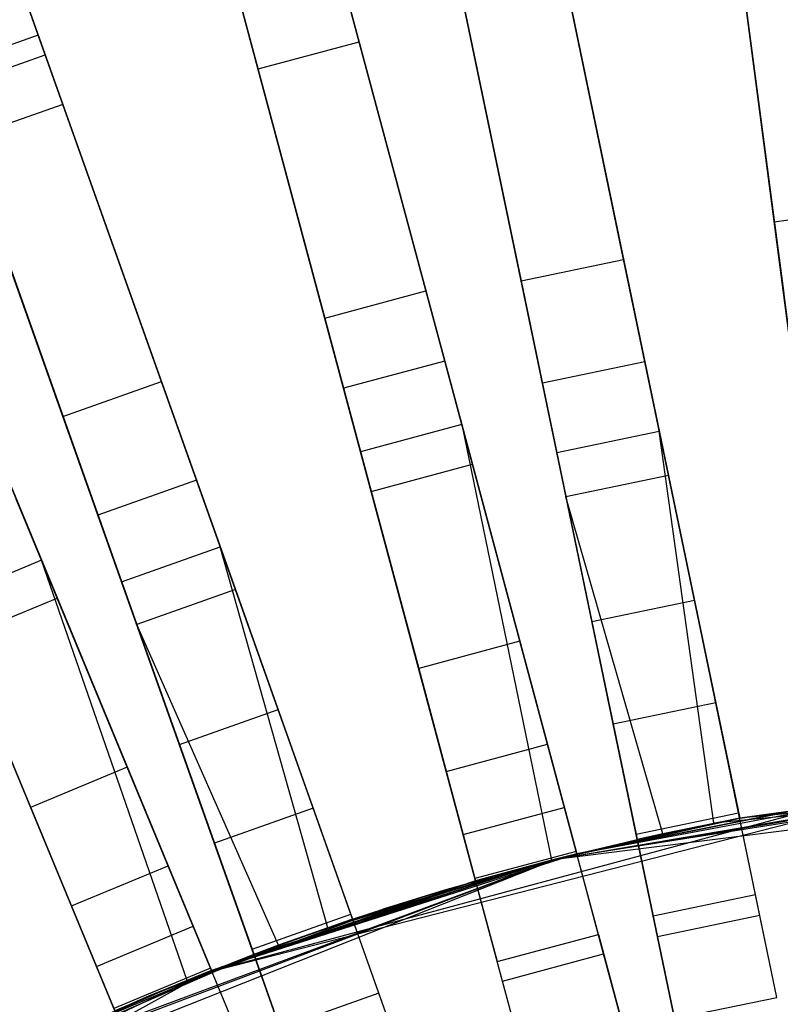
# Model space of a CAD drawing. Extents: x 0.2 to 26, y -12.8 to 12.8.
# Tile 85 of 97: x 10.1 to 11.9, y 6.4 to 8.8. Entities that reach past the tile are written whole.
import ezdxf

# ---------------------------------------------------------------- set-up
doc = ezdxf.new("R2010")
doc.units = 0
doc.header["$LTSCALE"] = 2.54
doc.layers.get('0').update_dxf_attribs({"color": 13, "linetype": 'CONTINUOUS'})

# ---------------------------------------------------------------- blocks, each defined once
blk = doc.blocks.new('PUKET-M-11161_B_STL')
at = {"color": 0}
for p, q in [((10.8765, 8.7323, 18.7313), (10.405, 10.4918, 23.9816)), ((10.8765, 8.7323, 18.7313), (10.405, 10.4918, 23.9816)), ((10.635, 8.6676, 18.7313), (10.1635, 10.4271, 23.9816)), ((10.635, 8.6676, 18.7313), (10.1635, 10.4271, 23.9816)), ((10.1104, 8.7482, 26.384), (9.6472, 10.0515, 22.7384)), ((10.1104, 8.7482, 26.384), (9.6472, 10.0515, 22.7384)), ((9.7103, 9.8742, 5.2039), (10.1271, 8.7013, 3.9391)), ((9.7103, 9.8742, 5.2039), (10.1271, 8.7013, 3.9391)), ((9.7611, 9.731, 5.4137), (10.1692, 8.5827, 4.1609)), ((9.7611, 9.731, 5.4137), (10.1692, 8.5827, 4.1609)), ((11.7012, 9.5675, 41.0515), (11.8678, 8.3025, 42.1723)), ((11.7012, 9.5675, 41.0515), (11.8678, 8.3025, 42.1723)), ((10.7057, 9.3695, 41.0515), (11.036, 8.1371, 42.1723)), ((10.7057, 9.3695, 41.0515), (11.036, 8.1371, 42.1723)), ((11.508, 8.2122, 30.2624), (11.2785, 9.3166, 26.4259)), ((11.508, 8.2122, 30.2624), (11.2785, 9.3166, 26.4259)), ((11.9109, 7.9748, 42.6925), (11.734, 9.3182, 41.6555)), ((11.9109, 7.9748, 42.6925), (11.734, 9.3182, 41.6555)), ((10.4643, 9.3048, 41.0515), (10.7945, 8.0724, 42.1723)), ((10.4643, 9.3048, 41.0515), (10.7945, 8.0724, 42.1723)), ((11.0338, 9.2657, 26.4259), (11.2633, 8.1614, 30.2624)), ((11.0338, 9.2657, 26.4259), (11.2633, 8.1614, 30.2624)), ((11.754, 9.1664, 18.7072), (11.8904, 8.1306, 15.0852)), ((11.754, 9.1664, 18.7072), (11.8904, 8.1306, 15.0852)), ((10.7708, 9.1266, 41.6555), (11.1215, 7.8178, 42.6925)), ((10.7708, 9.1266, 41.6555), (11.1215, 7.8178, 42.6925)), ((10.88, 7.7531, 42.6925), (10.5294, 9.0619, 41.6555)), ((10.88, 7.7531, 42.6925), (10.5294, 9.0619, 41.6555)), ((11.5589, 7.9674, 30.2316), (11.3294, 9.072, 26.384)), ((11.5589, 7.9674, 30.2316), (11.3294, 9.072, 26.384)), ((11.3142, 7.9165, 30.2316), (11.0846, 9.0212, 26.384)), ((11.3142, 7.9165, 30.2316), (11.0846, 9.0212, 26.384)), ((11.3395, 9.0232, 3.9391), (11.5933, 7.8021, 3.0687)), ((11.3395, 9.0232, 3.9391), (11.5933, 7.8021, 3.0687)), ((10.4045, 7.9207, 30.2624), (10.0268, 8.9836, 26.4259)), ((10.4045, 7.9207, 30.2624), (10.0268, 8.9836, 26.4259)), ((11.0809, 7.9696, 15.0852), (10.8105, 8.9787, 18.7072)), ((11.0809, 7.9696, 15.0852), (10.8105, 8.9787, 18.7072)), ((11.3485, 7.7512, 3.0687), (11.0947, 8.9724, 3.9391)), ((11.3485, 7.7512, 3.0687), (11.0947, 8.9724, 3.9391)), ((10.569, 8.914, 18.7072), (10.8394, 7.9049, 15.0852)), ((10.569, 8.914, 18.7072), (10.8394, 7.9049, 15.0852)), ((11.9237, 7.8776, 15.0929), (11.7873, 8.9135, 18.7313)), ((11.9237, 7.8776, 15.0929), (11.7873, 8.9135, 18.7313)), ((9.7912, 8.8999, 26.4259), (10.1689, 7.837, 30.2624)), ((9.7912, 8.8999, 26.4259), (10.1689, 7.837, 30.2624)), ((11.3651, 8.9001, 4.1609), (11.6152, 7.6963, 3.2954)), ((11.3651, 8.9001, 4.1609), (11.6152, 7.6963, 3.2954)), ((11.1203, 8.8492, 4.1609), (11.3705, 7.6455, 3.2954)), ((11.1203, 8.8492, 4.1609), (11.3705, 7.6455, 3.2954)), ((10.1104, 8.7482, 26.384), (9.8749, 8.6645, 26.384)), ((10.1104, 8.7482, 26.384), (9.8749, 8.6645, 26.384)), ((10.4883, 7.6851, 30.2316), (10.1104, 8.7482, 26.384)), ((10.4883, 7.6851, 30.2316), (10.1104, 8.7482, 26.384)), ((9.5994, 8.7462, 41.6555), (10.1179, 7.4944, 42.6925)), ((9.5994, 8.7462, 41.6555), (10.1179, 7.4944, 42.6925)), ((10.635, 8.6676, 18.7313), (10.8765, 8.7323, 18.7313)), ((10.635, 8.6676, 18.7313), (10.8765, 8.7323, 18.7313)), ((11.1469, 7.7231, 15.0929), (10.8765, 8.7323, 18.7313)), ((11.1469, 7.7231, 15.0929), (10.8765, 8.7323, 18.7313)), ((9.8916, 8.6175, 3.9391), (10.1271, 8.7013, 3.9391)), ((9.8916, 8.6175, 3.9391), (10.1271, 8.7013, 3.9391)), ((10.1271, 8.7013, 3.9391), (10.5448, 7.526, 3.0687)), ((10.1271, 8.7013, 3.9391), (10.5448, 7.526, 3.0687)), ((10.2527, 7.6014, 30.2316), (9.8749, 8.6645, 26.384)), ((10.2527, 7.6014, 30.2316), (9.8749, 8.6645, 26.384)), ((10.9054, 7.6584, 15.0929), (10.635, 8.6676, 18.7313)), ((10.9054, 7.6584, 15.0929), (10.635, 8.6676, 18.7313)), ((10.3092, 7.4423, 3.0687), (9.8916, 8.6175, 3.9391)), ((10.3092, 7.4423, 3.0687), (9.8916, 8.6175, 3.9391)), ((10.1692, 8.5827, 4.1609), (9.9337, 8.499, 4.1609)), ((10.1692, 8.5827, 4.1609), (9.9337, 8.499, 4.1609)), ((10.1692, 8.5827, 4.1609), (10.581, 7.4243, 3.2954)), ((10.1692, 8.5827, 4.1609), (10.581, 7.4243, 3.2954)), ((9.9337, 8.499, 4.1609), (10.3454, 7.3405, 3.2954)), ((9.9337, 8.499, 4.1609), (10.3454, 7.3405, 3.2954)), ((10.1554, 7.4038, 15.0929), (9.7556, 8.3691, 18.7313)), ((10.1554, 7.4038, 15.0929), (9.7556, 8.3691, 18.7313)), ((11.8678, 8.3025, 42.1723), (12.1156, 8.3352, 42.1723)), ((11.8678, 8.3025, 42.1723), (12.1156, 8.3352, 42.1723)), ((11.8678, 8.3025, 42.1723), (12.0345, 7.0363, 42.9191)), ((11.8678, 8.3025, 42.1723), (12.0345, 7.0363, 42.9191)), ((11.2633, 8.1614, 30.2624), (11.508, 8.2122, 30.2624)), ((11.2633, 8.1614, 30.2624), (11.508, 8.2122, 30.2624)), ((11.6771, 7.3985, 34.2595), (11.508, 8.2122, 30.2624)), ((11.6771, 7.3985, 34.2595), (11.508, 8.2122, 30.2624)), ((11.2633, 8.1614, 30.2624), (11.4324, 7.3476, 34.2595)), ((11.2633, 8.1614, 30.2624), (11.4324, 7.3476, 34.2595)), ((10.7945, 8.0724, 42.1723), (11.036, 8.1371, 42.1723)), ((10.7945, 8.0724, 42.1723), (11.036, 8.1371, 42.1723)), ((11.036, 8.1371, 42.1723), (11.3665, 6.9034, 42.9191)), ((11.036, 8.1371, 42.1723), (11.3665, 6.9034, 42.9191)), ((10.7945, 8.0724, 42.1723), (11.125, 6.8387, 42.9191)), ((10.7945, 8.0724, 42.1723), (11.125, 6.8387, 42.9191)), ((11.0809, 7.9696, 15.0852), (10.8394, 7.9049, 15.0852)), ((11.0809, 7.9696, 15.0852), (10.8394, 7.9049, 15.0852)), ((11.2601, 7.3005, 11.6287), (11.0809, 7.9696, 15.0852)), ((11.2601, 7.3005, 11.6287), (11.0809, 7.9696, 15.0852)), ((11.5589, 7.9674, 30.2316), (11.3142, 7.9165, 30.2316)), ((11.5589, 7.9674, 30.2316), (11.3142, 7.9165, 30.2316)), ((11.728, 7.1535, 34.2389), (11.5589, 7.9674, 30.2316)), ((11.728, 7.1535, 34.2389), (11.5589, 7.9674, 30.2316)), ((10.1689, 7.837, 30.2624), (10.4045, 7.9207, 30.2624)), ((10.1689, 7.837, 30.2624), (10.4045, 7.9207, 30.2624)), ((10.6828, 7.1376, 34.2595), (10.4045, 7.9207, 30.2624)), ((10.6828, 7.1376, 34.2595), (10.4045, 7.9207, 30.2624)), ((10.8394, 7.9049, 15.0852), (11.0187, 7.2357, 11.6287)), ((10.8394, 7.9049, 15.0852), (11.0187, 7.2357, 11.6287)), ((11.4833, 7.1027, 34.2389), (11.3142, 7.9165, 30.2316)), ((11.4833, 7.1027, 34.2389), (11.3142, 7.9165, 30.2316)), ((10.1689, 7.837, 30.2624), (10.4473, 7.0539, 34.2595)), ((10.1689, 7.837, 30.2624), (10.4473, 7.0539, 34.2595)), ((11.1215, 7.8178, 42.6925), (10.88, 7.7531, 42.6925)), ((11.1215, 7.8178, 42.6925), (10.88, 7.7531, 42.6925)), ((11.1215, 7.8178, 42.6925), (11.3962, 6.7928, 43.2437)), ((11.1215, 7.8178, 42.6925), (11.3962, 6.7928, 43.2437)), ((11.1215, 7.8178, 42.6925), (11.3356, 6.7774, 43.2433)), ((11.1215, 7.8178, 42.6925), (11.3356, 6.7774, 43.2433)), ((9.9914, 7.7998, 42.1723), (10.4802, 6.6198, 42.9191)), ((9.9914, 7.7998, 42.1723), (10.4802, 6.6198, 42.9191)), ((11.3485, 7.7512, 3.0687), (11.5933, 7.8021, 3.0687)), ((11.3485, 7.7512, 3.0687), (11.5933, 7.8021, 3.0687)), ((11.7239, 6.866, 2.6166), (11.5933, 7.8021, 3.0687)), ((11.5933, 7.8021, 3.0687), (11.7853, 6.8779, 2.6163)), ((11.7239, 6.866, 2.6166), (11.5933, 7.8021, 3.0687)), ((11.5933, 7.8021, 3.0687), (11.7853, 6.8779, 2.6163)), ((11.1547, 6.7281, 43.2437), (10.88, 7.7531, 42.6925)), ((11.1547, 6.7281, 43.2437), (10.88, 7.7531, 42.6925)), ((11.5405, 6.8271, 2.6163), (11.3485, 7.7512, 3.0687)), ((11.5405, 6.8271, 2.6163), (11.3485, 7.7512, 3.0687)), ((10.9054, 7.6584, 15.0929), (11.1469, 7.7231, 15.0929)), ((10.9054, 7.6584, 15.0929), (11.1469, 7.7231, 15.0929)), ((11.326, 7.0546, 11.6201), (11.1469, 7.7231, 15.0929)), ((11.326, 7.0546, 11.6201), (11.1469, 7.7231, 15.0929)), ((9.7604, 7.7041, 42.1723), (10.2492, 6.5241, 42.9191)), ((9.7604, 7.7041, 42.1723), (10.2492, 6.5241, 42.9191)), ((11.6152, 7.6963, 3.2954), (11.3705, 7.6455, 3.2954)), ((11.6152, 7.6963, 3.2954), (11.3705, 7.6455, 3.2954)), ((11.6152, 7.6963, 3.2954), (11.7853, 6.8779, 2.8857)), ((11.6152, 7.6963, 3.2954), (11.7853, 6.8779, 2.8857)), ((10.4883, 7.6851, 30.2316), (10.2527, 7.6014, 30.2316)), ((10.4883, 7.6851, 30.2316), (10.2527, 7.6014, 30.2316)), ((10.7666, 6.9019, 34.2389), (10.4883, 7.6851, 30.2316)), ((10.7666, 6.9019, 34.2389), (10.4883, 7.6851, 30.2316)), ((11.0845, 6.9899, 11.6201), (10.9054, 7.6584, 15.0929)), ((11.0845, 6.9899, 11.6201), (10.9054, 7.6584, 15.0929)), ((11.6016, 6.8406, 2.8861), (11.3705, 7.6455, 3.2954)), ((11.3705, 7.6455, 3.2954), (11.5405, 6.8271, 2.8857)), ((11.6016, 6.8406, 2.8861), (11.3705, 7.6455, 3.2954)), ((11.3705, 7.6455, 3.2954), (11.5405, 6.8271, 2.8857)), ((10.3229, 6.9996, 11.6287), (10.0578, 7.6396, 15.0852)), ((10.3229, 6.9996, 11.6287), (10.0578, 7.6396, 15.0852)), ((10.531, 6.8182, 34.2389), (10.2527, 7.6014, 30.2316)), ((10.531, 6.8182, 34.2389), (10.2527, 7.6014, 30.2316)), ((9.8268, 7.5439, 15.0852), (10.0919, 6.9039, 11.6287)), ((9.8268, 7.5439, 15.0852), (10.0919, 6.9039, 11.6287)), ((10.3092, 7.4423, 3.0687), (10.5448, 7.526, 3.0687)), ((10.3092, 7.4423, 3.0687), (10.5448, 7.526, 3.0687)), ((10.8017, 6.6165, 2.6166), (10.5448, 7.526, 3.0687)), ((10.5448, 7.526, 3.0687), (10.8609, 6.6366, 2.6163)), ((10.8017, 6.6165, 2.6166), (10.5448, 7.526, 3.0687)), ((10.5448, 7.526, 3.0687), (10.8609, 6.6366, 2.6163)), ((10.1179, 7.4944, 42.6925), (9.8869, 7.3987, 42.6925)), ((10.1179, 7.4944, 42.6925), (9.8869, 7.3987, 42.6925)), ((10.1179, 7.4944, 42.6925), (10.524, 6.514, 43.2437)), ((10.4659, 6.4908, 43.2433), (10.1179, 7.4944, 42.6925)), ((10.1179, 7.4944, 42.6925), (10.524, 6.514, 43.2437)), ((10.4659, 6.4908, 43.2433), (10.1179, 7.4944, 42.6925)), ((10.6253, 6.5529, 2.6163), (10.3092, 7.4423, 3.0687)), ((10.6253, 6.5529, 2.6163), (10.3092, 7.4423, 3.0687)), ((10.581, 7.4243, 3.2954), (10.3454, 7.3405, 3.2954)), ((10.581, 7.4243, 3.2954), (10.3454, 7.3405, 3.2954)), ((10.581, 7.4243, 3.2954), (10.8609, 6.6366, 2.8857)), ((10.581, 7.4243, 3.2954), (10.8609, 6.6366, 2.8857)), ((10.293, 6.4183, 43.2437), (9.8869, 7.3987, 42.6925)), ((10.293, 6.4183, 43.2437), (9.8869, 7.3987, 42.6925)), ((9.9244, 7.3082, 15.0929), (10.1554, 7.4038, 15.0929)), ((9.9244, 7.3082, 15.0929), (10.1554, 7.4038, 15.0929)), ((10.4203, 6.7644, 11.6201), (10.1554, 7.4038, 15.0929)), ((10.4203, 6.7644, 11.6201), (10.1554, 7.4038, 15.0929)), ((11.4324, 7.3476, 34.2595), (11.6771, 7.3985, 34.2595)), ((11.4324, 7.3476, 34.2595), (11.6771, 7.3985, 34.2595)), ((11.7827, 6.8907, 38.3441), (11.6771, 7.3985, 34.2595)), ((11.7827, 6.8907, 38.3441), (11.6771, 7.3985, 34.2595)), ((10.6839, 6.5746, 2.8861), (10.3454, 7.3405, 3.2954)), ((10.3454, 7.3405, 3.2954), (10.6253, 6.5529, 2.8857)), ((10.6839, 6.5746, 2.8861), (10.3454, 7.3405, 3.2954)), ((10.3454, 7.3405, 3.2954), (10.6253, 6.5529, 2.8857)), ((11.4324, 7.3476, 34.2595), (11.5379, 6.8398, 38.3441)), ((11.4324, 7.3476, 34.2595), (11.5379, 6.8398, 38.3441)), ((10.1893, 6.6687, 11.6201), (9.9244, 7.3082, 15.0929)), ((10.1893, 6.6687, 11.6201), (9.9244, 7.3082, 15.0929)), ((11.2601, 7.3005, 11.6287), (11.0187, 7.2357, 11.6287)), ((11.2601, 7.3005, 11.6287), (11.0187, 7.2357, 11.6287)), ((11.3946, 6.7986, 7.5246), (11.2601, 7.3005, 11.6287)), ((11.3946, 6.7986, 7.5246), (11.2601, 7.3005, 11.6287)), ((11.0187, 7.2357, 11.6287), (11.1531, 6.7339, 7.5246)), ((11.0187, 7.2357, 11.6287), (11.1531, 6.7339, 7.5246)), ((11.728, 7.1535, 34.2389), (11.4833, 7.1027, 34.2389)), ((11.728, 7.1535, 34.2389), (11.4833, 7.1027, 34.2389)), ((11.8335, 6.6458, 38.3338), (11.728, 7.1535, 34.2389)), ((11.8335, 6.6458, 38.3338), (11.728, 7.1535, 34.2389)), ((10.4473, 7.0539, 34.2595), (10.6828, 7.1376, 34.2595)), ((10.4473, 7.0539, 34.2595), (10.6828, 7.1376, 34.2595)), ((10.8565, 6.6489, 38.3441), (10.6828, 7.1376, 34.2595)), ((10.8565, 6.6489, 38.3441), (10.6828, 7.1376, 34.2595)), ((11.5888, 6.595, 38.3338), (11.4833, 7.1027, 34.2389)), ((11.5888, 6.595, 38.3338), (11.4833, 7.1027, 34.2389)), ((10.4473, 7.0539, 34.2595), (10.621, 6.5652, 38.3441)), ((10.4473, 7.0539, 34.2595), (10.621, 6.5652, 38.3441)), ((11.0845, 6.9899, 11.6201), (11.326, 7.0546, 11.6201)), ((11.0845, 6.9899, 11.6201), (11.326, 7.0546, 11.6201)), ((11.4602, 6.5539, 7.4956), (11.326, 7.0546, 11.6201)), ((11.4602, 6.5539, 7.4956), (11.326, 7.0546, 11.6201)), ((10.3229, 6.9996, 11.6287), (10.0919, 6.9039, 11.6287)), ((10.3229, 6.9996, 11.6287), (10.0919, 6.9039, 11.6287)), ((10.5217, 6.5196, 7.5246), (10.3229, 6.9996, 11.6287)), ((10.5217, 6.5196, 7.5246), (10.3229, 6.9996, 11.6287)), ((11.2187, 6.4892, 7.4956), (11.0845, 6.9899, 11.6201)), ((11.2187, 6.4892, 7.4956), (11.0845, 6.9899, 11.6201)), ((11.3461, 6.7801, 1.6364), (13.0869, 7, 1.6364)), ((11.3461, 6.7801, 1.6364), (13.0869, 7, 1.6364)), ((12.6538, 6.9866, 3.3364), (11.3461, 6.7801, 3.3364)), ((12.6538, 6.9866, 3.3364), (11.3461, 6.7801, 3.3364)), ((13.0869, 7, 1.6364), (11.7239, 6.866, 2.6166)), ((13.0869, 7, 1.6364), (11.7239, 6.866, 2.6166)), ((13.0869, 7, 1.6364), (11.7853, 6.8779, 2.6163)), ((13.0869, 7, 1.6364), (11.7853, 6.8779, 2.6163)), ((11.3461, 6.7801, 3.3364), (12.5469, 6.9791, 2.8861)), ((11.3461, 6.7801, 3.3364), (12.5469, 6.9791, 2.8861)), ((11.3461, 6.7801, 3.3364), (12.4846, 6.974, 2.8857)), ((11.3461, 6.7801, 3.3364), (12.4846, 6.974, 2.8857)), ((12.4846, 6.974, 2.6163), (11.7853, 6.8779, 2.6163)), ((11.7853, 6.8779, 2.8857), (12.4846, 6.974, 2.8857)), ((12.4846, 6.974, 2.6163), (11.7853, 6.8779, 2.6163)), ((11.7853, 6.8779, 2.8857), (12.4846, 6.974, 2.8857)), ((10.51, 6.5084, 42.4364), (12.2096, 6.9448, 42.4364)), ((10.51, 6.5084, 42.4364), (12.2096, 6.9448, 42.4364)), ((10.51, 6.5084, 44.1364), (12.2096, 6.9448, 44.1364)), ((10.51, 6.5084, 44.1364), (12.2096, 6.9448, 44.1364)), ((11.3962, 6.7928, 43.2437), (12.2096, 6.9448, 44.1364)), ((11.3962, 6.7928, 43.2437), (12.2096, 6.9448, 44.1364)), ((12.0494, 6.9227, 42.9711), (10.51, 6.5084, 42.4364)), ((12.0494, 6.9227, 42.9711), (10.51, 6.5084, 42.4364)), ((11.3962, 6.7928, 43.2437), (12.0494, 6.9227, 43.2437)), ((12.0494, 6.9227, 42.9711), (11.3962, 6.7928, 42.9711)), ((12.0494, 6.9227, 42.9711), (11.3962, 6.7928, 42.9711)), ((11.3962, 6.7928, 43.2437), (12.0494, 6.9227, 43.2437)), ((10.0919, 6.9039, 11.6287), (10.2907, 6.4239, 7.5246)), ((10.0919, 6.9039, 11.6287), (10.2907, 6.4239, 7.5246)), ((10.7666, 6.9019, 34.2389), (10.531, 6.8182, 34.2389)), ((10.7666, 6.9019, 34.2389), (10.531, 6.8182, 34.2389)), ((10.9403, 6.4133, 38.3338), (10.7666, 6.9019, 34.2389)), ((10.9403, 6.4133, 38.3338), (10.7666, 6.9019, 34.2389)), ((11.125, 6.8387, 42.9191), (11.3665, 6.9034, 42.9191)), ((11.125, 6.8387, 42.9191), (11.3665, 6.9034, 42.9191)), ((11.3665, 6.9034, 42.9191), (11.3962, 6.7928, 42.9711)), ((11.3665, 6.9034, 42.9191), (11.3962, 6.7928, 42.9711)), ((11.5379, 6.8398, 38.3441), (11.7827, 6.8907, 38.3441)), ((11.5379, 6.8398, 38.3441), (11.7827, 6.8907, 38.3441)), ((11.8233, 6.6949, 42.4364), (11.7827, 6.8907, 38.3441)), ((11.8233, 6.6949, 42.4364), (11.7827, 6.8907, 38.3441)), ((11.3461, 6.7801, 3.3364), (11.7853, 6.8779, 2.8857)), ((11.3461, 6.7801, 3.3364), (11.7853, 6.8779, 2.8857)), ((11.3461, 6.7801, 1.6364), (11.7239, 6.866, 2.6166)), ((11.3461, 6.7801, 1.6364), (11.7239, 6.866, 2.6166)), ((11.5405, 6.8271, 2.6163), (11.7239, 6.866, 2.6166)), ((11.5405, 6.8271, 2.6163), (11.7239, 6.866, 2.6166)), ((11.7853, 6.8779, 2.8857), (11.6016, 6.8406, 2.8861)), ((11.7853, 6.8779, 2.8857), (11.6016, 6.8406, 2.8861)), ((11.7239, 6.866, 2.6166), (11.7853, 6.8779, 2.6163)), ((11.7239, 6.866, 2.6166), (11.7853, 6.8779, 2.6163)), ((11.7853, 6.8779, 2.6163), (11.7853, 6.8779, 2.8857)), ((11.7853, 6.8779, 2.6163), (11.7853, 6.8779, 2.8857)), ((11.125, 6.8387, 42.9191), (11.1547, 6.7281, 42.9711)), ((11.125, 6.8387, 42.9191), (11.1547, 6.7281, 42.9711)), ((11.6016, 6.8406, 2.8861), (11.3461, 6.7801, 3.3364)), ((11.6016, 6.8406, 2.8861), (11.3461, 6.7801, 3.3364)), ((11.3461, 6.7801, 1.6364), (11.5405, 6.8271, 2.6163)), ((11.3461, 6.7801, 3.3364), (11.5405, 6.8271, 2.8857)), ((11.3461, 6.7801, 1.6364), (11.5405, 6.8271, 2.6163)), ((11.3461, 6.7801, 3.3364), (11.5405, 6.8271, 2.8857)), ((11.5379, 6.8398, 38.3441), (11.5786, 6.6441, 42.4364)), ((11.5379, 6.8398, 38.3441), (11.5786, 6.6441, 42.4364)), ((11.6016, 6.8406, 2.8861), (11.5405, 6.8271, 2.8857)), ((11.6016, 6.8406, 2.8861), (11.5405, 6.8271, 2.8857)), ((11.5405, 6.8271, 2.8857), (11.5405, 6.8271, 2.6163)), ((11.5405, 6.8271, 2.8857), (11.5405, 6.8271, 2.6163)), ((10.7047, 6.3295, 38.3338), (10.531, 6.8182, 34.2389)), ((10.7047, 6.3295, 38.3338), (10.531, 6.8182, 34.2389)), ((11.3946, 6.7986, 7.5246), (11.1531, 6.7339, 7.5246)), ((11.3946, 6.7986, 7.5246), (11.1531, 6.7339, 7.5246)), ((11.4478, 6.6003, 3.3364), (11.3946, 6.7986, 7.5246)), ((11.4478, 6.6003, 3.3364), (11.3946, 6.7986, 7.5246)), ((9.7146, 6.1341, 1.6364), (11.3461, 6.7801, 1.6364)), ((9.7146, 6.1341, 1.6364), (11.3461, 6.7801, 1.6364)), ((9.922, 6.2437, 2.6166), (11.3461, 6.7801, 1.6364)), ((9.922, 6.2437, 2.6166), (11.3461, 6.7801, 1.6364)), ((9.9779, 6.2717, 2.6163), (11.3461, 6.7801, 1.6364)), ((9.9779, 6.2717, 2.6163), (11.3461, 6.7801, 1.6364)), ((11.3962, 6.7928, 42.9711), (10.51, 6.5084, 42.4364)), ((11.3962, 6.7928, 42.9711), (10.51, 6.5084, 42.4364)), ((11.3962, 6.7928, 43.2437), (10.51, 6.5084, 44.1364)), ((11.3962, 6.7928, 43.2437), (10.51, 6.5084, 44.1364)), ((11.3356, 6.7774, 43.2433), (10.51, 6.5084, 44.1364)), ((11.3356, 6.7774, 43.2433), (10.51, 6.5084, 44.1364)), ((10.6253, 6.5529, 2.6163), (11.3461, 6.7801, 1.6364)), ((10.6253, 6.5529, 2.6163), (11.3461, 6.7801, 1.6364)), ((10.8017, 6.6165, 2.6166), (11.3461, 6.7801, 1.6364)), ((10.8017, 6.6165, 2.6166), (11.3461, 6.7801, 1.6364)), ((10.8609, 6.6366, 2.6163), (11.3461, 6.7801, 1.6364)), ((10.8609, 6.6366, 2.6163), (11.3461, 6.7801, 1.6364)), ((10.8609, 6.6366, 2.8857), (11.3461, 6.7801, 3.3364)), ((10.8609, 6.6366, 2.8857), (11.3461, 6.7801, 3.3364)), ((11.3461, 6.7801, 3.3364), (11.08, 6.7062, 3.3364)), ((11.3461, 6.7801, 3.3364), (11.08, 6.7062, 3.3364)), ((11.3356, 6.7774, 43.2433), (11.1547, 6.7281, 43.2437)), ((11.3356, 6.7774, 43.2433), (11.1547, 6.7281, 43.2437)), ((11.2149, 6.745, 42.9708), (11.3962, 6.7928, 42.9711)), ((11.2149, 6.745, 42.9708), (11.3962, 6.7928, 42.9711)), ((11.3962, 6.7928, 43.2437), (11.3356, 6.7774, 43.2433)), ((11.3962, 6.7928, 43.2437), (11.3356, 6.7774, 43.2433)), ((11.3461, 6.7801, 1.6364), (11.3461, 6.7801, 3.3364)), ((11.3461, 6.7801, 1.6364), (11.3461, 6.7801, 3.3364)), ((11.3962, 6.7928, 42.9711), (11.3962, 6.7928, 43.2437)), ((11.3962, 6.7928, 42.9711), (11.3962, 6.7928, 43.2437)), ((10.1893, 6.6687, 11.6201), (10.4203, 6.7644, 11.6201)), ((10.1893, 6.6687, 11.6201), (10.4203, 6.7644, 11.6201)), ((10.6186, 6.2855, 7.4956), (10.4203, 6.7644, 11.6201)), ((10.6186, 6.2855, 7.4956), (10.4203, 6.7644, 11.6201)), ((10.51, 6.5084, 42.4364), (11.2149, 6.745, 42.9708)), ((10.51, 6.5084, 42.4364), (11.2149, 6.745, 42.9708)), ((11.1547, 6.7281, 43.2437), (10.51, 6.5084, 44.1364)), ((10.51, 6.5084, 42.4364), (11.1547, 6.7281, 42.9711)), ((11.1547, 6.7281, 43.2437), (10.51, 6.5084, 44.1364)), ((10.51, 6.5084, 42.4364), (11.1547, 6.7281, 42.9711)), ((11.1547, 6.7281, 42.9711), (10.524, 6.514, 42.9711)), ((11.1547, 6.7281, 42.9711), (10.524, 6.514, 42.9711)), ((11.1531, 6.7339, 7.5246), (11.2063, 6.5356, 3.3364)), ((11.1531, 6.7339, 7.5246), (11.2063, 6.5356, 3.3364)), ((11.1547, 6.7281, 42.9711), (11.2149, 6.745, 42.9708)), ((11.1547, 6.7281, 42.9711), (11.2149, 6.745, 42.9708)), ((11.1547, 6.7281, 43.2437), (11.1547, 6.7281, 42.9711)), ((11.1547, 6.7281, 43.2437), (11.1547, 6.7281, 42.9711)), ((10.8609, 6.6366, 2.8857), (11.08, 6.7062, 3.3364)), ((10.8609, 6.6366, 2.8857), (11.08, 6.7062, 3.3364)), ((11.08, 6.7062, 3.3364), (10.9362, 6.6614, 3.3364)), ((11.08, 6.7062, 3.3364), (10.9362, 6.6614, 3.3364)), ((11.8233, 6.6949, 42.4364), (11.5786, 6.6441, 42.4364)), ((11.8233, 6.6949, 42.4364), (11.5786, 6.6441, 42.4364)), ((11.8742, 6.4502, 42.4364), (11.8233, 6.6949, 42.4364)), ((11.8742, 6.4502, 42.4364), (11.8233, 6.6949, 42.4364)), ((10.3877, 6.1898, 7.4956), (10.1893, 6.6687, 11.6201)), ((10.3877, 6.1898, 7.4956), (10.1893, 6.6687, 11.6201)), ((10.9362, 6.6614, 3.3364), (10.3753, 6.4535, 3.3364)), ((10.9362, 6.6614, 3.3364), (10.3753, 6.4535, 3.3364)), ((10.6839, 6.5746, 2.8861), (10.9362, 6.6614, 3.3364)), ((10.6839, 6.5746, 2.8861), (10.9362, 6.6614, 3.3364)), ((10.8609, 6.6366, 2.8857), (10.9362, 6.6614, 3.3364)), ((10.8609, 6.6366, 2.8857), (10.9362, 6.6614, 3.3364)), ((10.621, 6.5652, 38.3441), (10.8565, 6.6489, 38.3441)), ((10.621, 6.5652, 38.3441), (10.8565, 6.6489, 38.3441)), ((10.8609, 6.6366, 2.8857), (10.6839, 6.5746, 2.8861)), ((10.8609, 6.6366, 2.8857), (10.6839, 6.5746, 2.8861)), ((10.8017, 6.6165, 2.6166), (10.8609, 6.6366, 2.6163)), ((10.8017, 6.6165, 2.6166), (10.8609, 6.6366, 2.6163)), ((10.9235, 6.4605, 42.4364), (10.8565, 6.6489, 38.3441)), ((10.9235, 6.4605, 42.4364), (10.8565, 6.6489, 38.3441)), ((10.8609, 6.6366, 2.6163), (10.8609, 6.6366, 2.8857)), ((10.8609, 6.6366, 2.6163), (10.8609, 6.6366, 2.8857)), ((11.5786, 6.6441, 42.4364), (11.6294, 6.3993, 42.4364)), ((11.5786, 6.6441, 42.4364), (11.6294, 6.3993, 42.4364)), ((11.8335, 6.6458, 38.3338), (11.5888, 6.595, 38.3338)), ((11.8335, 6.6458, 38.3338), (11.5888, 6.595, 38.3338)), ((11.8742, 6.4502, 42.4364), (11.8335, 6.6458, 38.3338)), ((11.8742, 6.4502, 42.4364), (11.8335, 6.6458, 38.3338)), ((10.2492, 6.5241, 42.9191), (10.4802, 6.6198, 42.9191)), ((10.2492, 6.5241, 42.9191), (10.4802, 6.6198, 42.9191)), ((10.4802, 6.6198, 42.9191), (10.524, 6.514, 42.9711)), ((10.4802, 6.6198, 42.9191), (10.524, 6.514, 42.9711)), ((10.6253, 6.5529, 2.6163), (10.8017, 6.6165, 2.6166)), ((10.6253, 6.5529, 2.6163), (10.8017, 6.6165, 2.6166)), ((11.2063, 6.5356, 3.3364), (11.4478, 6.6003, 3.3364)), ((11.2063, 6.5356, 3.3364), (11.4478, 6.6003, 3.3364)), ((11.4478, 6.6003, 3.3364), (11.5125, 6.3588, 3.3364)), ((11.4478, 6.6003, 3.3364), (11.5125, 6.3588, 3.3364)), ((11.6294, 6.3993, 42.4364), (11.5888, 6.595, 38.3338)), ((11.6294, 6.3993, 42.4364), (11.5888, 6.595, 38.3338)), ((10.621, 6.5652, 38.3441), (10.6879, 6.3768, 42.4364)), ((10.621, 6.5652, 38.3441), (10.6879, 6.3768, 42.4364)), ((10.6839, 6.5746, 2.8861), (10.6253, 6.5529, 2.8857)), ((10.6839, 6.5746, 2.8861), (10.6253, 6.5529, 2.8857)), ((9.9779, 6.2717, 2.6163), (10.6253, 6.5529, 2.6163)), ((9.9779, 6.2717, 2.8857), (10.6253, 6.5529, 2.8857)), ((9.9779, 6.2717, 2.6163), (10.6253, 6.5529, 2.6163)), ((9.9779, 6.2717, 2.8857), (10.6253, 6.5529, 2.8857)), ((10.6253, 6.5529, 2.8857), (10.129, 6.3444, 3.3364)), ((10.6253, 6.5529, 2.8857), (10.129, 6.3444, 3.3364)), ((10.6253, 6.5529, 2.8857), (10.3753, 6.4535, 3.3364)), ((10.6253, 6.5529, 2.8857), (10.3753, 6.4535, 3.3364)), ((10.6253, 6.5529, 2.8857), (10.6253, 6.5529, 2.6163)), ((10.6253, 6.5529, 2.8857), (10.6253, 6.5529, 2.6163)), ((11.2187, 6.4892, 7.4956), (11.4602, 6.5539, 7.4956)), ((11.2187, 6.4892, 7.4956), (11.4602, 6.5539, 7.4956)), ((11.5125, 6.3588, 3.3364), (11.4602, 6.5539, 7.4956)), ((11.5125, 6.3588, 3.3364), (11.4602, 6.5539, 7.4956)), ((10.2492, 6.5241, 42.9191), (10.293, 6.4183, 42.9711)), ((10.2492, 6.5241, 42.9191), (10.293, 6.4183, 42.9711)), ((10.5217, 6.5196, 7.5246), (10.2907, 6.4239, 7.5246)), ((10.5217, 6.5196, 7.5246), (10.2907, 6.4239, 7.5246)), ((10.524, 6.514, 43.2437), (10.51, 6.5084, 44.1364)), ((10.524, 6.514, 43.2437), (10.51, 6.5084, 44.1364)), ((10.524, 6.514, 43.2437), (10.51, 6.5084, 43.2436)), ((10.51, 6.5084, 42.4364), (10.524, 6.514, 42.9711)), ((10.51, 6.5084, 42.4364), (10.524, 6.514, 42.9711)), ((10.51, 6.5084, 42.971), (10.524, 6.514, 42.9711)), ((10.51, 6.5084, 42.971), (10.524, 6.514, 42.9711)), ((10.524, 6.514, 43.2437), (10.51, 6.5084, 43.2436)), ((10.6003, 6.3299, 3.3364), (10.5217, 6.5196, 7.5246)), ((10.6003, 6.3299, 3.3364), (10.5217, 6.5196, 7.5246)), ((10.524, 6.514, 42.9711), (10.524, 6.514, 43.2437)), ((10.524, 6.514, 42.9711), (10.524, 6.514, 43.2437)), ((11.271, 6.2941, 3.3364), (11.2063, 6.5356, 3.3364)), ((11.271, 6.2941, 3.3364), (11.2063, 6.5356, 3.3364)), ((8.9724, 5.6631, 44.1364), (10.51, 6.5084, 44.1364)), ((8.9724, 5.6631, 44.1364), (10.51, 6.5084, 44.1364)), ((9.6957, 6.1237, 43.2437), (10.51, 6.5084, 44.1364)), ((9.6957, 6.1237, 43.2437), (10.51, 6.5084, 44.1364)), ((10.293, 6.4183, 43.2437), (10.51, 6.5084, 44.1364)), ((10.293, 6.4183, 43.2437), (10.51, 6.5084, 44.1364)), ((10.4659, 6.4908, 43.2433), (10.293, 6.4183, 43.2437)), ((10.4659, 6.4908, 43.2433), (10.293, 6.4183, 43.2437)), ((10.3505, 6.443, 42.9708), (10.51, 6.5084, 42.971)), ((10.3505, 6.443, 42.9708), (10.51, 6.5084, 42.971)), ((10.4923, 6.5014, 42.4364), (10.3505, 6.443, 42.9708)), ((10.4923, 6.5014, 42.4364), (10.3505, 6.443, 42.9708)), ((10.4284, 6.4755, 42.4364), (10.4923, 6.5014, 42.4364)), ((10.4284, 6.4755, 42.4364), (10.4923, 6.5014, 42.4364)), ((10.51, 6.5084, 43.2436), (10.4659, 6.4908, 43.2433)), ((10.4659, 6.4908, 43.2433), (10.51, 6.5084, 44.1364)), ((10.4659, 6.4908, 43.2433), (10.51, 6.5084, 44.1364)), ((10.51, 6.5084, 43.2436), (10.4659, 6.4908, 43.2433)), ((10.4923, 6.5014, 42.4364), (10.51, 6.5084, 42.4364)), ((10.4923, 6.5014, 42.4364), (10.51, 6.5084, 42.4364)), ((10.4923, 6.5014, 42.4364), (10.51, 6.5084, 42.971)), ((10.4923, 6.5014, 42.4364), (10.51, 6.5084, 42.971)), ((10.51, 6.5084, 43.2436), (10.51, 6.5084, 44.1364)), ((10.51, 6.5084, 43.2436), (10.51, 6.5084, 44.1364)), ((10.51, 6.5084, 42.4364), (10.51, 6.5084, 42.971)), ((10.51, 6.5084, 42.4364), (10.51, 6.5084, 42.971)), ((10.1104, 6.3357, 42.4364), (10.4284, 6.4755, 42.4364)), ((10.1104, 6.3357, 42.4364), (10.4284, 6.4755, 42.4364)), ((10.4284, 6.4755, 42.4364), (10.3505, 6.443, 42.9708)), ((10.4284, 6.4755, 42.4364), (10.3505, 6.443, 42.9708)), ((11.271, 6.2941, 3.3364), (11.2187, 6.4892, 7.4956)), ((11.271, 6.2941, 3.3364), (11.2187, 6.4892, 7.4956)), ((10.3505, 6.443, 42.9708), (10.1104, 6.3357, 42.4364)), ((10.3505, 6.443, 42.9708), (10.1104, 6.3357, 42.4364)), ((10.3753, 6.4535, 3.3364), (10.129, 6.3444, 3.3364)), ((10.3753, 6.4535, 3.3364), (10.129, 6.3444, 3.3364)), ((10.293, 6.4183, 42.9711), (10.3505, 6.443, 42.9708)), ((10.293, 6.4183, 42.9711), (10.3505, 6.443, 42.9708)), ((10.9235, 6.4605, 42.4364), (10.6879, 6.3768, 42.4364)), ((10.9235, 6.4605, 42.4364), (10.6879, 6.3768, 42.4364)), ((11.0072, 6.225, 42.4364), (10.9235, 6.4605, 42.4364)), ((11.0072, 6.225, 42.4364), (10.9235, 6.4605, 42.4364)), ((11.6294, 6.3993, 42.4364), (11.8742, 6.4502, 42.4364)), ((11.6294, 6.3993, 42.4364), (11.8742, 6.4502, 42.4364))]:
    blk.add_line(p, q, dxfattribs=at)

msp = doc.modelspace()

# ---------------------------------------------------------------- block references
at = {"color": 0}
msp.add_blockref('PUKET-M-11161_B_STL', (0, 0), dxfattribs=at)

doc.saveas('drawing.dxf')
